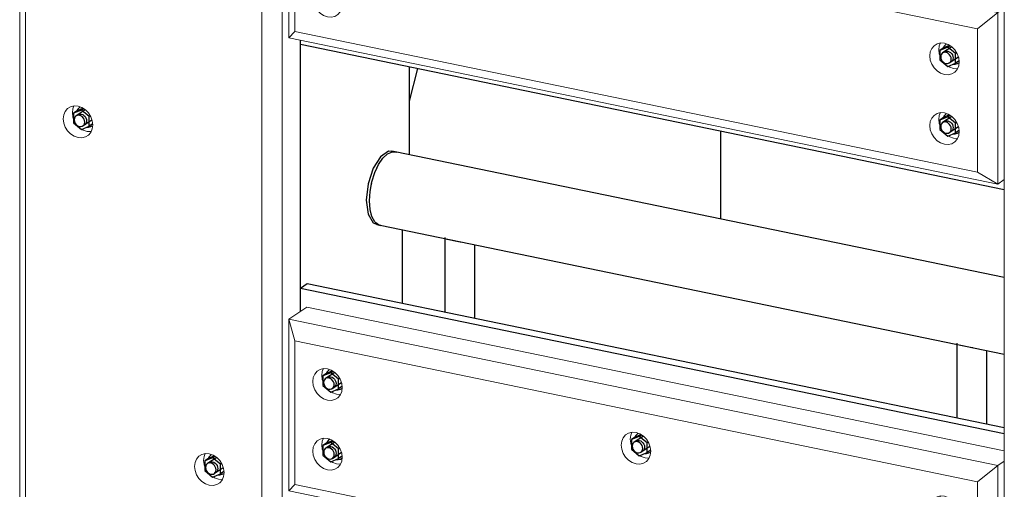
# Model space of a CAD drawing. Header units: millimetres. Extents: x -253989 to -201512, y -82117 to 103114.
# Tile 13 of 67: x -213815 to -212503, y -78605 to -77979. Entities that reach past the tile are written whole.
import ezdxf

# ---------------------------------------------------------------- set-up
doc = ezdxf.new("R2010")
doc.units = ezdxf.units.MM
for name, color, linetype, lineweight in [('N-CO-BC-BETONVORM-G', 50, 'Continuous', 25), ('N-CO-KC-KUNSTSTOFVORM-G', 7, 'Continuous', 13), ('N-CO-SC-STAALVORM-G', 10, 'Continuous', 25)]:
    doc.layers.add(name, color=color, linetype=linetype, lineweight=lineweight)

# ---------------------------------------------------------------- blocks, each defined once
blk = doc.blocks.new('GM_Hakorit_2850 - GM_Hakorit_2850-3712023-_3D_ Copy 2 Copy 2')
at = {"layer": 'N-CO-KC-KUNSTSTOFVORM-G'}
blk.add_line((171305.4, -78806.7), (171305.4, -76162), dxfattribs=at)
blk = doc.blocks.new('GM_Hakorit_3820 - GM_Hakorit_3820-3712024-_3D_ Copy 2 Copy 2')
at = {"layer": 'N-CO-KC-KUNSTSTOFVORM-G'}
for p, q in [((169992.9, -79436.3), (169992.9, -75891.4)), ((170000.7, -79427.9), (170000.7, -75920.1)), ((170342.9, -79508.4), (170342.9, -75963.6)), ((170315.7, -79492.8), (170315.7, -75985)), ((170367.1, -78006.4), (170367.1, -78367.7)), ((170082.8, -78128), (170087.9, -78128.3)), ((170257.8, -78591), (170262.9, -78591.3))]:
    blk.add_line(p, q, dxfattribs=at)
for points in [[(170070.7, -78136.2, 0), (170065.6, -78134.4, 0), (170060.8, -78131.3, 0), (170056.8, -78127.2, 0), (170053.6, -78122.2, 0), (170051.7, -78116.8, 0), (170051, -78111.2, 0), (170051.7, -78106, 0), (170053.6, -78101.3, 0), (170056.8, -78097.6, 0), (170060.8, -78095.2, 0), (170065.6, -78094.1, 0), (170070.7, -78094.4, 0)], [(170065.2, -78094.1, 0), (170063.8, -78097.8, 0), (170063.1, -78103.1, 0), (170063.8, -78108.6, 0), (170064.4, -78110.8, 0)], [(170070.7, -78094.4, 0), (170075.8, -78096.2, 0), (170080.5, -78099.2, 0), (170084.6, -78103.4, 0), (170087.7, -78108.4, 0), (170089.7, -78113.8, 0), (170090.4, -78119.3, 0), (170089.7, -78124.6, 0), (170087.7, -78129.2, 0), (170084.6, -78132.9, 0), (170080.5, -78135.4, 0), (170075.8, -78136.5, 0), (170070.7, -78136.2, 0)], [(170075.7, -78125.1, 0), (170077.7, -78126.2, 0), (170082.8, -78128, 0)], [(170245.7, -78599.1, 0), (170240.6, -78597.3, 0), (170235.9, -78594.3, 0), (170231.8, -78590.1, 0), (170228.6, -78585.2, 0), (170226.7, -78579.7, 0), (170226, -78574.2, 0), (170226.7, -78568.9, 0), (170228.6, -78564.3, 0), (170231.8, -78560.6, 0), (170235.9, -78558.1, 0), (170240.6, -78557, 0), (170245.7, -78557.4, 0)], [(170240.3, -78557, 0), (170238.8, -78560.8, 0), (170238.1, -78566, 0), (170238.8, -78571.6, 0), (170239.4, -78573.7, 0)], [(170245.7, -78557.4, 0), (170250.8, -78559.1, 0), (170255.5, -78562.2, 0), (170259.6, -78566.3, 0), (170262.7, -78571.3, 0), (170264.7, -78576.7, 0), (170265.4, -78582.3, 0), (170264.7, -78587.6, 0), (170262.7, -78592.2, 0), (170259.6, -78595.9, 0), (170255.5, -78598.3, 0), (170250.8, -78599.4, 0), (170245.7, -78599.1, 0)], [(170250.7, -78588.1, 0), (170252.7, -78589.2, 0), (170257.8, -78591, 0)]]:
    blk.add_polyline3d(points, dxfattribs=at)
blk = doc.blocks.new('GM_Hakorit_1240 - GM_Hakorit_1240-V15-_3D_ Copy 2 Copy 2')
at = {"layer": 'N-CO-KC-KUNSTSTOFVORM-G'}
for p, q in [((170351.6, -76568.6), (170375.8, -76552.3)), ((170375.8, -76552.3), (171305.4, -76743.9)), ((170351.6, -76796.8), (170351.6, -76568.6)), ((170351.6, -76568.6), (170359.5, -76597.3)), ((171296.7, -76763.4), (170351.6, -76568.6)), ((171269.5, -76784.9), (170359.5, -76597.3)), ((170359.5, -76597.3), (170359.5, -76788.4)), ((171269.5, -76784.9), (171296.7, -76763.4)), ((171305.4, -76757.5), (171296.7, -76763.4)), ((171296.7, -76763.4), (171296.7, -76991.7)), ((170359.5, -76788.4), (170351.6, -76796.8)), ((171269.5, -76976), (170359.5, -76788.4)), ((171269.5, -76976), (171269.5, -76784.9)), ((171296.7, -76991.7), (170351.6, -76796.8)), ((171296.7, -76991.7), (171269.5, -76976)), ((171296.7, -76991.7), (171305.4, -76985.8))]:
    blk.add_line(p, q, dxfattribs=at)
for points in [[(170383.5, -76651.4, 0), (170384.2, -76646.1, 0), (170386.2, -76641.5, 0), (170389.3, -76637.8, 0), (170393.4, -76635.3, 0), (170398.1, -76634.2, 0), (170403.2, -76634.6, 0), (170408.3, -76636.3, 0), (170413, -76639.4, 0), (170417.1, -76643.6, 0), (170420.3, -76648.5, 0), (170422.2, -76654, 0), (170422.9, -76659.5, 0)], [(170397.8, -76634.2, 0), (170396.3, -76638, 0), (170395.6, -76643.2, 0)], [(170422.9, -76659.5, 0), (170422.2, -76664.8, 0), (170420.3, -76669.4, 0), (170417.1, -76673.1, 0), (170413, -76675.6, 0), (170408.3, -76676.7, 0), (170403.2, -76676.3, 0), (170398.1, -76674.6, 0), (170393.4, -76671.5, 0), (170389.3, -76667.3, 0), (170386.2, -76662.4, 0), (170384.2, -76656.9, 0), (170383.5, -76651.4, 0)], [(170395.6, -76643.2, 0), (170396.3, -76648.8, 0), (170396.9, -76650.9, 0)], [(170408.2, -76665.3, 0), (170410.2, -76666.4, 0), (170415.3, -76668.2, 0), (170420.4, -76668.5, 0)], [(170383.5, -76744.2, 0), (170384.2, -76738.9, 0), (170386.2, -76734.3, 0), (170389.3, -76730.6, 0), (170393.4, -76728.1, 0), (170398.1, -76727, 0), (170403.2, -76727.4, 0), (170408.3, -76729.1, 0), (170413, -76732.2, 0), (170417.1, -76736.4, 0), (170420.3, -76741.3, 0), (170422.2, -76746.8, 0), (170422.9, -76752.3, 0)], [(170397.8, -76727, 0), (170396.3, -76730.8, 0), (170395.6, -76736, 0)], [(170794.8, -76736.2, 0), (170795.4, -76730.9, 0), (170797.4, -76726.3, 0), (170800.5, -76722.6, 0), (170804.6, -76720.1, 0), (170809.4, -76719, 0), (170814.5, -76719.4, 0), (170819.6, -76721.1, 0), (170824.3, -76724.2, 0), (170828.4, -76728.3, 0), (170831.5, -76733.3, 0), (170833.5, -76738.8, 0), (170834.1, -76744.3, 0)], [(170809.1, -76718.9, 0), (170807.5, -76722.8, 0), (170806.9, -76728, 0)], [(170806.9, -76728, 0), (170807.5, -76733.6, 0), (170808.2, -76735.7, 0)], [(170395.6, -76736, 0), (170396.3, -76741.6, 0), (170396.9, -76743.7, 0)], [(170834.1, -76744.3, 0), (170833.5, -76749.6, 0), (170831.5, -76754.2, 0), (170828.4, -76757.9, 0), (170824.3, -76760.3, 0), (170819.6, -76761.5, 0), (170814.5, -76761.1, 0), (170809.4, -76759.4, 0), (170804.6, -76756.3, 0), (170800.5, -76752.1, 0), (170797.4, -76747.2, 0), (170795.4, -76741.7, 0), (170794.8, -76736.2, 0)], [(170422.9, -76752.3, 0), (170422.2, -76757.6, 0), (170420.3, -76762.2, 0), (170417.1, -76765.9, 0), (170413, -76768.4, 0), (170408.3, -76769.5, 0), (170403.2, -76769.1, 0), (170398.1, -76767.4, 0), (170393.4, -76764.3, 0), (170389.3, -76760.1, 0), (170386.2, -76755.2, 0), (170384.2, -76749.7, 0), (170383.5, -76744.2, 0)], [(170819.5, -76750.1, 0), (170821.5, -76751.2, 0), (170826.6, -76753, 0), (170831.7, -76753.3, 0)], [(170408.2, -76758.1, 0), (170410.2, -76759.2, 0), (170415.3, -76761, 0), (170420.4, -76761.3, 0)], [(171206, -76821, 0), (171206.7, -76815.7, 0), (171208.7, -76811.1, 0), (171211.8, -76807.4, 0), (171215.9, -76804.9, 0), (171220.6, -76803.8, 0), (171225.7, -76804.1, 0), (171230.8, -76805.9, 0), (171235.6, -76809, 0), (171239.6, -76813.1, 0), (171242.8, -76818.1, 0), (171244.7, -76823.5, 0), (171245.4, -76829.1, 0)], [(171220.3, -76803.8, 0), (171218.8, -76807.5, 0), (171218.1, -76812.8, 0)], [(171245.4, -76829.1, 0), (171244.7, -76834.3, 0), (171242.8, -76839, 0), (171239.6, -76842.7, 0), (171235.6, -76845.1, 0), (171230.8, -76846.2, 0), (171225.7, -76845.9, 0), (171220.6, -76844.1, 0), (171215.9, -76841.1, 0), (171211.8, -76836.9, 0), (171208.7, -76831.9, 0), (171206.7, -76826.5, 0), (171206, -76821, 0)], [(171218.1, -76812.8, 0), (171218.8, -76818.4, 0), (171219.4, -76820.5, 0)], [(171230.7, -76834.9, 0), (171232.7, -76836, 0), (171237.8, -76837.7, 0), (171242.9, -76838.1, 0)], [(171206, -76913.8, 0), (171206.7, -76908.5, 0), (171208.7, -76903.9, 0), (171211.8, -76900.2, 0), (171215.9, -76897.7, 0), (171220.6, -76896.6, 0), (171225.7, -76896.9, 0), (171230.8, -76898.7, 0), (171235.6, -76901.8, 0), (171239.6, -76905.9, 0), (171242.8, -76910.9, 0), (171244.7, -76916.3, 0), (171245.4, -76921.9, 0)], [(171220.3, -76896.6, 0), (171218.8, -76900.3, 0), (171218.1, -76905.6, 0)], [(171245.4, -76921.9, 0), (171244.7, -76927.1, 0), (171242.8, -76931.8, 0), (171239.6, -76935.5, 0), (171235.6, -76937.9, 0), (171230.8, -76939, 0), (171225.7, -76938.7, 0), (171220.6, -76936.9, 0), (171215.9, -76933.9, 0), (171211.8, -76929.7, 0), (171208.7, -76924.7, 0), (171206.7, -76919.3, 0), (171206, -76913.8, 0)], [(171218.1, -76905.6, 0), (171218.8, -76911.1, 0), (171219.4, -76913.3, 0)], [(171230.7, -76927.7, 0), (171232.7, -76928.8, 0), (171237.8, -76930.5, 0), (171242.9, -76930.9, 0)]]:
    blk.add_polyline3d(points, dxfattribs=at)
blk = doc.blocks.new('GM_Hakorit_1240 - GM_Hakorit_1240-V17-_3D_ Copy 2 Copy 2')
at = {"layer": 'N-CO-KC-KUNSTSTOFVORM-G'}
for p, q in [((170351.6, -78378.1), (170375.8, -78361.8)), ((170375.8, -78361.8), (171305.4, -78553.4)), ((170351.6, -78606.4), (170351.6, -78378.1)), ((170351.6, -78378.1), (170359.5, -78406.8)), ((171296.7, -78572.9), (170351.6, -78378.1)), ((171269.5, -78594.4), (170359.5, -78406.8)), ((170359.5, -78406.8), (170359.5, -78598)), ((171305.4, -78567), (171296.7, -78572.9)), ((171269.5, -78594.4), (171296.7, -78572.9)), ((171296.7, -78572.9), (171296.7, -78801.2)), ((170359.5, -78598), (170351.6, -78606.4)), ((171296.7, -78801.2), (170351.6, -78606.4)), ((171269.5, -78785.6), (170359.5, -78598)), ((171269.5, -78785.6), (171269.5, -78594.4)), ((171296.7, -78801.2), (171269.5, -78785.6)), ((171296.7, -78801.2), (171305.4, -78795.3))]:
    blk.add_line(p, q, dxfattribs=at)
for points in [[(170383.5, -78460.9, 0), (170384.2, -78455.7, 0), (170386.2, -78451.1, 0), (170389.3, -78447.4, 0), (170393.4, -78444.9, 0), (170398.1, -78443.8, 0), (170403.2, -78444.1, 0), (170408.3, -78445.9, 0), (170413, -78449, 0), (170417.1, -78453.1, 0), (170420.3, -78458.1, 0), (170422.2, -78463.5, 0), (170422.9, -78469.1, 0)], [(170397.8, -78443.8, 0), (170396.3, -78447.5, 0), (170395.6, -78452.8, 0)], [(170422.9, -78469.1, 0), (170422.2, -78474.3, 0), (170420.3, -78479, 0), (170417.1, -78482.6, 0), (170413, -78485.1, 0), (170408.3, -78486.2, 0), (170403.2, -78485.9, 0), (170398.1, -78484.1, 0), (170393.4, -78481.1, 0), (170389.3, -78476.9, 0), (170386.2, -78471.9, 0), (170384.2, -78466.5, 0), (170383.5, -78460.9, 0)], [(170395.6, -78452.8, 0), (170396.3, -78458.3, 0), (170396.9, -78460.5, 0)], [(170408.2, -78474.9, 0), (170410.2, -78476, 0), (170415.3, -78477.7, 0), (170420.4, -78478.1, 0)], [(170794.8, -78545.7, 0), (170795.4, -78540.5, 0), (170797.4, -78535.8, 0), (170800.5, -78532.2, 0), (170804.6, -78529.7, 0), (170809.4, -78528.6, 0), (170814.5, -78528.9, 0), (170819.6, -78530.7, 0), (170824.3, -78533.7, 0), (170828.4, -78537.9, 0), (170831.5, -78542.9, 0), (170833.5, -78548.3, 0), (170834.1, -78553.8, 0)], [(170809.1, -78528.5, 0), (170807.5, -78532.3, 0), (170806.9, -78537.6, 0)], [(170383.5, -78553.7, 0), (170384.2, -78548.5, 0), (170386.2, -78543.9, 0), (170389.3, -78540.2, 0), (170393.4, -78537.7, 0), (170398.1, -78536.6, 0), (170403.2, -78536.9, 0), (170408.3, -78538.7, 0), (170413, -78541.8, 0), (170417.1, -78545.9, 0), (170420.3, -78550.9, 0), (170422.2, -78556.3, 0), (170422.9, -78561.9, 0)], [(170397.8, -78536.6, 0), (170396.3, -78540.3, 0), (170395.6, -78545.6, 0)], [(170806.9, -78537.6, 0), (170807.5, -78543.1, 0), (170808.2, -78545.3, 0)], [(170422.9, -78561.9, 0), (170422.2, -78567.1, 0), (170420.3, -78571.8, 0), (170417.1, -78575.4, 0), (170413, -78577.9, 0), (170408.3, -78579, 0), (170403.2, -78578.7, 0), (170398.1, -78576.9, 0), (170393.4, -78573.9, 0), (170389.3, -78569.7, 0), (170386.2, -78564.7, 0), (170384.2, -78559.3, 0), (170383.5, -78553.7, 0)], [(170395.6, -78545.6, 0), (170396.3, -78551.1, 0), (170396.9, -78553.3, 0)], [(170834.1, -78553.8, 0), (170833.5, -78559.1, 0), (170831.5, -78563.7, 0), (170828.4, -78567.4, 0), (170824.3, -78569.9, 0), (170819.6, -78571, 0), (170814.5, -78570.7, 0), (170809.4, -78568.9, 0), (170804.6, -78565.8, 0), (170800.5, -78561.7, 0), (170797.4, -78556.7, 0), (170795.4, -78551.3, 0), (170794.8, -78545.7, 0)], [(170408.2, -78567.7, 0), (170410.2, -78568.8, 0), (170415.3, -78570.5, 0), (170420.4, -78570.9, 0)], [(170819.5, -78559.7, 0), (170821.5, -78560.8, 0), (170826.6, -78562.5, 0), (170831.7, -78562.9, 0)], [(171206, -78630.5, 0), (171206.7, -78625.2, 0), (171208.7, -78620.6, 0), (171211.8, -78616.9, 0), (171215.9, -78614.5, 0), (171220.6, -78613.4, 0), (171225.7, -78613.7, 0), (171230.8, -78615.5, 0), (171235.6, -78618.5, 0), (171239.6, -78622.7, 0), (171242.8, -78627.6, 0), (171244.7, -78633.1, 0), (171245.4, -78638.6, 0)], [(171220.3, -78613.3, 0), (171218.8, -78617.1, 0), (171218.1, -78622.4, 0)], [(171239.2, -78652.6, 0), (171235.6, -78654.7, 0), (171230.8, -78655.8, 0), (171225.7, -78655.5, 0), (171220.6, -78653.7, 0), (171215.9, -78650.6, 0), (171211.8, -78646.5, 0), (171208.7, -78641.5, 0), (171206.7, -78636.1, 0), (171206, -78630.5, 0)], [(171218.1, -78622.4, 0), (171218.8, -78627.9, 0), (171219.4, -78630.1, 0)], [(171230.7, -78644.4, 0), (171232.7, -78645.5, 0), (171237.8, -78647.3, 0), (171242.9, -78647.6, 0)], [(171245.4, -78638.6, 0), (171244.7, -78643.9, 0), (171242.8, -78648.5, 0), (171239.6, -78652.2, 0)], [(171206, -78723.3, 0), (171206.7, -78718, 0), (171208.7, -78713.4, 0), (171211.8, -78709.7, 0), (171215.9, -78707.3, 0), (171220.6, -78706.2, 0), (171225.7, -78706.5, 0), (171230.8, -78708.3, 0), (171235.6, -78711.3, 0), (171239.6, -78715.5, 0), (171242.8, -78720.4, 0), (171244.7, -78725.9, 0), (171245.4, -78731.4, 0)], [(171220.3, -78706.1, 0), (171218.8, -78709.9, 0), (171218.1, -78715.2, 0)], [(171245.4, -78731.4, 0), (171244.7, -78736.7, 0), (171242.8, -78741.3, 0), (171239.6, -78745, 0), (171235.6, -78747.5, 0), (171230.8, -78748.6, 0), (171225.7, -78748.3, 0), (171220.6, -78746.5, 0), (171215.9, -78743.4, 0), (171211.8, -78739.3, 0), (171208.7, -78734.3, 0), (171206.7, -78728.9, 0), (171206, -78723.3, 0)], [(171218.1, -78715.2, 0), (171218.8, -78720.7, 0), (171219.4, -78722.9, 0)], [(171230.7, -78737.2, 0), (171232.7, -78738.3, 0), (171237.8, -78740.1, 0), (171242.9, -78740.4, 0)]]:
    blk.add_polyline3d(points, dxfattribs=at)
blk = doc.blocks.new('GM_Bouten_Moeren_Zeskant - M16-V72-_3D_ Copy 2 Copy 2')
at = {"layer": 'N-CO-SC-STAALVORM-G'}
for p, q in [((170075.1, -78099.6), (170064.6, -78103.8)), ((170070.8, -78099.6), (170064.6, -78103.8)), ((170064.6, -78103.8), (170064.6, -78116.7)), ((170080.4, -78099.2), (170068.2, -78107.4)), ((170070.8, -78099.6), (170077.1, -78097)), ((170075.1, -78099.5), (170078, -78097.6)), ((170085.6, -78108.2), (170075.1, -78099.6)), ((170087, -78107.2), (170085.6, -78108.2)), ((170085.6, -78121), (170085.6, -78108.2)), ((170064.6, -78116.7), (170075.1, -78125.3)), ((170075.1, -78125.3), (170085.6, -78121)), ((170077.1, -78120.7), (170089.2, -78112.5)), ((170090.2, -78117.9), (170085.6, -78121))]:
    blk.add_line(p, q, dxfattribs=at)
for points in [[(170073.6, -78095.4, 0), (170072.1, -78096.4, 0), (170070, -78098.9, 0), (170069.1, -78100.6, 0)], [(170079.6, -78115.5, 0), (170079.4, -78113.5, 0), (170078.7, -78111.6, 0), (170077.6, -78109.8, 0), (170076.1, -78108.3, 0), (170074.4, -78107.3, 0), (170072.6, -78106.6, 0), (170070.8, -78106.5, 0), (170069.1, -78106.9, 0), (170067.7, -78107.8, 0), (170066.6, -78109.1, 0), (170065.9, -78110.7, 0), (170065.6, -78112.6, 0)], [(170070.1, -78106.2, 0), (170071.6, -78105.3, 0), (170073.2, -78104.9, 0), (170075.1, -78105, 0), (170076.9, -78105.6, 0), (170078.6, -78106.7, 0), (170080, -78108.2, 0), (170081.1, -78110, 0), (170081.8, -78111.9, 0), (170082.1, -78113.9, 0)], [(170065.6, -78112.6, 0), (170065.9, -78114.6, 0), (170066.6, -78116.5, 0), (170067.7, -78118.3, 0), (170069.1, -78119.8, 0), (170070.8, -78120.9, 0), (170072.6, -78121.5, 0), (170074.4, -78121.6, 0), (170076.1, -78121.2, 0), (170077.6, -78120.3, 0), (170078.7, -78119, 0), (170079.4, -78117.4, 0), (170079.6, -78115.5, 0)], [(170082.1, -78113.9, 0), (170081.8, -78115.7, 0), (170081.1, -78117.4, 0), (170080, -78118.7, 0), (170079.5, -78119.1, 0)], [(170082.7, -78122.3, 0), (170084.7, -78122.3, 0), (170087.9, -78121.6, 0), (170089.7, -78120.6, 0)]]:
    blk.add_polyline3d(points, dxfattribs=at)
blk = doc.blocks.new('GM_Bouten_Moeren_Zeskant - M16-V43-_3D_ Copy 2 Copy 2')
at = {"layer": 'N-CO-SC-STAALVORM-G'}
for p, q in [((166050, -77696.6), (166039.5, -77700.9)), ((166045.7, -77696.7), (166039.5, -77700.9)), ((166039.5, -77700.9), (166039.5, -77713.8)), ((166055.4, -77696.2), (166043.1, -77704.5)), ((166045.7, -77696.7), (166052, -77694.1)), ((166050, -77696.6), (166052.9, -77694.7)), ((166060.5, -77705.2), (166050, -77696.6)), ((166039.5, -77713.8), (166050, -77722.4)), ((166052, -77717.8), (166064.2, -77709.6)), ((166061.9, -77704.3), (166060.5, -77705.2)), ((166060.5, -77718.1), (166060.5, -77705.2)), ((166050, -77722.4), (166060.5, -77718.1)), ((166065.1, -77715), (166060.5, -77718.1))]:
    blk.add_line(p, q, dxfattribs=at)
for points in [[(166048.5, -77692.4, 0), (166047, -77693.5, 0), (166044.9, -77696, 0), (166044, -77697.7, 0)], [(166054.5, -77712.6, 0), (166054.3, -77710.6, 0), (166053.6, -77708.7, 0), (166052.5, -77706.9, 0), (166051, -77705.4, 0), (166049.3, -77704.3, 0), (166047.5, -77703.7, 0), (166045.7, -77703.6, 0), (166044, -77704, 0), (166042.6, -77704.9, 0), (166041.5, -77706.2, 0), (166040.8, -77707.8, 0), (166040.5, -77709.7, 0)], [(166040.5, -77709.7, 0), (166040.8, -77711.7, 0), (166041.5, -77713.6, 0), (166042.6, -77715.4, 0), (166044, -77716.8, 0), (166045.7, -77717.9, 0), (166047.5, -77718.6, 0), (166049.3, -77718.7, 0), (166051, -77718.3, 0), (166052.5, -77717.4, 0), (166053.6, -77716.1, 0), (166054.3, -77714.4, 0), (166054.5, -77712.6, 0)], [(166045, -77703.2, 0), (166046.5, -77702.4, 0), (166048.1, -77702, 0), (166050, -77702.1, 0), (166051.8, -77702.7, 0), (166053.5, -77703.8, 0), (166054.9, -77705.3, 0), (166056, -77707, 0), (166056.7, -77709, 0), (166057, -77710.9, 0)], [(166057, -77710.9, 0), (166056.7, -77712.8, 0), (166056, -77714.5, 0), (166054.9, -77715.8, 0), (166054.4, -77716.1, 0)], [(166057.6, -77719.4, 0), (166059.6, -77719.4, 0), (166062.8, -77718.7, 0), (166064.6, -77717.7, 0)]]:
    blk.add_polyline3d(points, dxfattribs=at)
blk = doc.blocks.new('GM_Bouten_Moeren_Zeskant - M16-3610774-_3D_ Copy 2 Copy 2')
at = {"layer": 'N-CO-SC-STAALVORM-G'}
for p, q in [((163525.7, -74618.7), (163532, -74616.2)), ((163529.9, -74618.7), (163532.8, -74616.7)), ((163529.9, -74618.7), (163519.4, -74623)), ((163525.7, -74618.7), (163519.4, -74623)), ((163519.4, -74623), (163519.4, -74635.8)), ((163535.3, -74618.3), (163523, -74626.5)), ((163540.4, -74627.3), (163529.9, -74618.7)), ((163541.9, -74626.3), (163540.4, -74627.3)), ((163540.4, -74640.1), (163540.4, -74627.3)), ((163519.4, -74635.8), (163529.9, -74644.4)), ((163529.9, -74644.4), (163540.4, -74640.1)), ((163531.9, -74639.8), (163544.1, -74631.6)), ((163545.1, -74637), (163540.4, -74640.1))]:
    blk.add_line(p, q, dxfattribs=at)
for points in [[(163528.4, -74614.5, 0), (163526.9, -74615.6, 0), (163524.8, -74618, 0), (163524, -74619.8, 0)], [(163534.5, -74634.6, 0), (163534.2, -74632.7, 0), (163533.5, -74630.7, 0), (163532.4, -74629, 0), (163531, -74627.5, 0), (163529.3, -74626.4, 0), (163527.5, -74625.8, 0), (163525.7, -74625.6, 0), (163524, -74626, 0), (163522.5, -74626.9, 0), (163521.4, -74628.2, 0), (163520.7, -74629.9, 0), (163520.5, -74631.7, 0)], [(163524.9, -74625.3, 0), (163526.4, -74624.4, 0), (163528.1, -74624, 0), (163529.9, -74624.1, 0), (163531.7, -74624.8, 0), (163533.4, -74625.8, 0), (163534.8, -74627.3, 0), (163536, -74629.1, 0), (163536.7, -74631, 0), (163536.9, -74633, 0)], [(163520.5, -74631.7, 0), (163520.7, -74633.7, 0), (163521.4, -74635.6, 0), (163522.5, -74637.4, 0), (163524, -74638.9, 0), (163525.7, -74640, 0), (163527.5, -74640.6, 0), (163529.3, -74640.7, 0), (163531, -74640.3, 0), (163532.4, -74639.5, 0), (163533.5, -74638.1, 0), (163534.2, -74636.5, 0), (163534.5, -74634.6, 0)], [(163536.9, -74633, 0), (163536.7, -74634.9, 0), (163536, -74636.5, 0), (163534.8, -74637.8, 0), (163534.4, -74638.2, 0)], [(163537.5, -74641.4, 0), (163539.6, -74641.5, 0), (163542.8, -74640.7, 0), (163544.6, -74639.7, 0)]]:
    blk.add_polyline3d(points, dxfattribs=at)
blk = doc.blocks.new('GM_Bouten_Moeren_Zeskant - M16-V24-_3D_ Copy 2 Copy 2')
at = {"layer": 'N-CO-SC-STAALVORM-G'}
for p, q in [((163525.7, -74711.5), (163531.5, -74709.1)), ((163529.9, -74711.5), (163519.4, -74715.8)), ((163525.7, -74711.5), (163519.4, -74715.8)), ((163519.4, -74715.8), (163519.4, -74728.6)), ((163535.4, -74711), (163523, -74719.3)), ((163529.9, -74711.5), (163532.8, -74709.5)), ((163540.4, -74720.1), (163529.9, -74711.5)), ((163541.9, -74719.1), (163540.4, -74720.1)), ((163540.4, -74732.9), (163540.4, -74720.1)), ((163519.4, -74728.6), (163529.9, -74737.2)), ((163529.9, -74737.2), (163540.4, -74732.9)), ((163531.9, -74732.6), (163544.1, -74724.4)), ((163545.1, -74729.8), (163540.4, -74732.9))]:
    blk.add_line(p, q, dxfattribs=at)
for points in [[(163528.4, -74707.3, 0), (163526.9, -74708.4, 0), (163524.8, -74710.8, 0), (163524, -74712.6, 0)], [(163534.5, -74727.4, 0), (163534.2, -74725.5, 0), (163533.5, -74723.5, 0), (163532.4, -74721.7, 0), (163531, -74720.3, 0), (163529.3, -74719.2, 0), (163527.5, -74718.6, 0), (163525.7, -74718.4, 0), (163524, -74718.8, 0), (163522.5, -74719.7, 0), (163521.4, -74721, 0), (163520.7, -74722.7, 0), (163520.5, -74724.5, 0)], [(163524.9, -74718.1, 0), (163526.4, -74717.2, 0), (163528.1, -74716.8, 0), (163529.9, -74716.9, 0), (163531.7, -74717.6, 0), (163533.4, -74718.6, 0), (163534.8, -74720.1, 0), (163536, -74721.9, 0), (163536.7, -74723.8, 0), (163536.9, -74725.8, 0)], [(163520.5, -74724.5, 0), (163520.7, -74726.5, 0), (163521.4, -74728.4, 0), (163522.5, -74730.2, 0), (163524, -74731.7, 0), (163525.7, -74732.8, 0), (163527.5, -74733.4, 0), (163529.3, -74733.5, 0), (163531, -74733.1, 0), (163532.4, -74732.2, 0), (163533.5, -74730.9, 0), (163534.2, -74729.3, 0), (163534.5, -74727.4, 0)], [(163536.9, -74725.8, 0), (163536.7, -74727.7, 0), (163536, -74729.3, 0), (163534.8, -74730.6, 0), (163534.4, -74731, 0)], [(163537.5, -74734.2, 0), (163539.6, -74734.3, 0), (163542.8, -74733.5, 0), (163544.6, -74732.5, 0)]]:
    blk.add_polyline3d(points, dxfattribs=at)
blk = doc.blocks.new('GM_Bouten_Moeren_Zeskant - M16-V88-_3D_ Copy 2 Copy 2')
at = {"layer": 'N-CO-SC-STAALVORM-G'}
for p, q in [((170407.6, -78449.3), (170397.1, -78453.6)), ((170403.4, -78449.3), (170397.1, -78453.6)), ((170412.9, -78448.9), (170400.7, -78457.1)), ((170403.4, -78449.3), (170409.6, -78446.8)), ((170407.6, -78449.3), (170410.5, -78447.3)), ((170418.1, -78457.9), (170407.6, -78449.3)), ((170397.1, -78453.6), (170397.1, -78466.4)), ((170409.6, -78470.4), (170421.8, -78462.2)), ((170419.5, -78456.9), (170418.1, -78457.9)), ((170418.1, -78470.7), (170418.1, -78457.9)), ((170397.1, -78466.4), (170407.6, -78475)), ((170407.6, -78475), (170418.1, -78470.7)), ((170407.6, -78475), (170407.6, -78475)), ((170422.4, -78467.8), (170418.1, -78470.7))]:
    blk.add_line(p, q, dxfattribs=at)
for points in [[(170406.1, -78445.1, 0), (170404.6, -78446.2, 0), (170402.5, -78448.6, 0), (170401.6, -78450.4, 0)], [(170412.1, -78465.2, 0), (170411.9, -78463.3, 0), (170411.2, -78461.3, 0), (170410.1, -78459.6, 0), (170408.6, -78458.1, 0), (170406.9, -78457, 0), (170405.1, -78456.4, 0), (170403.3, -78456.2, 0), (170401.6, -78456.6, 0), (170400.2, -78457.5, 0), (170399.1, -78458.8, 0), (170398.4, -78460.5, 0), (170398.1, -78462.3, 0)], [(170398.1, -78462.3, 0), (170398.4, -78464.3, 0), (170399.1, -78466.2, 0), (170400.2, -78468, 0), (170401.6, -78469.5, 0), (170403.3, -78470.6, 0), (170405.1, -78471.2, 0), (170406.9, -78471.3, 0), (170408.6, -78470.9, 0), (170410.1, -78470, 0), (170411.2, -78468.7, 0), (170411.9, -78467.1, 0), (170412.1, -78465.2, 0)], [(170402.6, -78455.9, 0), (170404.1, -78455, 0), (170405.7, -78454.6, 0), (170407.6, -78454.7, 0), (170409.4, -78455.4, 0), (170411.1, -78456.4, 0), (170412.5, -78457.9, 0), (170413.6, -78459.7, 0), (170414.3, -78461.6, 0), (170414.6, -78463.6, 0)], [(170414.6, -78463.6, 0), (170414.3, -78465.5, 0), (170413.6, -78467.1, 0), (170412.5, -78468.4, 0), (170412, -78468.8, 0)], [(170415.2, -78472, 0), (170417.2, -78472.1, 0), (170420.4, -78471.3, 0), (170422.2, -78470.3, 0)]]:
    blk.add_polyline3d(points, dxfattribs=at)
blk = doc.blocks.new('GM_Bouten_Moeren_Zeskant - M16-V27-_3D_ Copy 2 Copy 2')
at = {"layer": 'N-CO-SC-STAALVORM-G'}
for p, q in [((162961.1, -74594.2), (162950.6, -74598.5)), ((162956.9, -74594.3), (162950.6, -74598.5)), ((162950.6, -74598.5), (162950.6, -74611.4)), ((162966.6, -74593.8), (162954.2, -74602.1)), ((162956.9, -74594.3), (162962.8, -74591.9)), ((162961.1, -74594.2), (162964.1, -74592.3)), ((162971.6, -74602.8), (162961.1, -74594.2)), ((162973.1, -74601.9), (162971.6, -74602.8)), ((162971.6, -74615.7), (162971.6, -74602.8)), ((162950.6, -74611.4), (162961.1, -74620)), ((162961.1, -74620), (162971.6, -74615.7)), ((162963.2, -74615.4), (162975.3, -74607.2)), ((162976.3, -74612.6), (162971.6, -74615.7))]:
    blk.add_line(p, q, dxfattribs=at)
for points in [[(162959.7, -74590, 0), (162958.1, -74591.1, 0), (162956.1, -74593.6, 0), (162955.2, -74595.3, 0)], [(162965.7, -74610.2, 0), (162965.5, -74608.2, 0), (162964.8, -74606.3, 0), (162963.7, -74604.5, 0), (162962.2, -74603, 0), (162960.5, -74601.9, 0), (162958.7, -74601.3, 0), (162956.9, -74601.2, 0), (162955.2, -74601.6, 0), (162953.8, -74602.5, 0), (162952.7, -74603.8, 0), (162952, -74605.4, 0), (162951.7, -74607.3, 0)], [(162956.2, -74600.8, 0), (162957.6, -74599.9, 0), (162959.3, -74599.6, 0), (162961.1, -74599.7, 0), (162962.9, -74600.3, 0), (162964.6, -74601.4, 0), (162966.1, -74602.9, 0), (162967.2, -74604.6, 0), (162967.9, -74606.6, 0), (162968.1, -74608.5, 0)], [(162951.7, -74607.3, 0), (162952, -74609.3, 0), (162952.7, -74611.2, 0), (162953.8, -74613, 0), (162955.2, -74614.4, 0), (162956.9, -74615.5, 0), (162958.7, -74616.1, 0), (162960.5, -74616.3, 0), (162962.2, -74615.9, 0), (162963.7, -74615, 0), (162964.8, -74613.7, 0), (162965.5, -74612, 0), (162965.7, -74610.2, 0)], [(162968.1, -74608.5, 0), (162967.9, -74610.4, 0), (162967.2, -74612.1, 0), (162966.1, -74613.4, 0), (162965.6, -74613.7, 0)], [(162968.8, -74617, 0), (162970.8, -74617, 0), (162974, -74616.3, 0), (162975.8, -74615.3, 0)]]:
    blk.add_polyline3d(points, dxfattribs=at)
blk = doc.blocks.new('GM_Haalbuis_1000 - GM_Haalbuis_1000-3602095-_3D_ Copy 2 Copy 2')
at = {"layer": 'N-CO-SC-STAALVORM-G'}
for p, q in [((170488.8, -78155.2), (170488.1, -78155.4)), ((170493.5, -78155.1), (170489.2, -78154.2)), ((170494.5, -78155.4), (170490.4, -78155)), ((171305.4, -78322.5), (170493.5, -78155.1)), ((170478.8, -78161.7), (170478.1, -78162.5)), ((170469, -78252.1), (170473.4, -78253)), ((170472.7, -78252.8), (170474.2, -78253.1)), ((170473.4, -78253), (171305.4, -78424.6)), ((170559.7, -78269.4), (170559.7, -78368.4)), ((170599.7, -78376.7), (170599.7, -78278.9)), ((171242.2, -78410.1), (171242.2, -78509.1)), ((171282.2, -78517.4), (171282.2, -78419.6))]:
    blk.add_line(p, q, dxfattribs=at)
for points in [[(170491.3, -78154.9, 0), (170484.5, -78154.3, 0), (170473.7, -78161.6, 0), (170464, -78177.1, 0), (170457.3, -78197.7, 0), (170454.9, -78219.5, 0)], [(170459.2, -78220.4, 0), (170460.1, -78207.8, 0), (170462.5, -78195, 0), (170466.3, -78182.8, 0), (170471.3, -78172, 0), (170477.2, -78163.5, 0), (170483.4, -78157.7, 0), (170489.7, -78155, 0), (170495.6, -78155.7, 0)], [(170469.1, -78176.3, 0), (170468.4, -78178, 0), (170467.7, -78179.4, 0)], [(170461.9, -78197.4, 0), (170461.6, -78198.6, 0), (170461.2, -78200.6, 0)], [(170454.9, -78219.5, 0), (170457.3, -78238, 0), (170464, -78249.6, 0), (170470.9, -78252.4, 0)], [(170467.6, -78249.8, 0), (170466.3, -78248.4, 0), (170462.5, -78241.4, 0), (170460.1, -78231.8, 0), (170459.2, -78220.4, 0)], [(170461.2, -78237.5, 0), (170461.6, -78238.9, 0), (170461.9, -78239.7, 0)], [(170467.6, -78249.8, 0), (170468.4, -78250.5, 0), (170469.9, -78251.6, 0)], [(170474.5, -78253.2, 0), (170471.3, -78252.4, 0), (170467.7, -78249.9, 0)], [(170562.5, -78271.3, 0), (170567.1, -78272.4, 0), (170573.2, -78273.6, 0), (170580.1, -78274.9, 0), (170581, -78275, 0)], [(171245.1, -78412, 0), (171249.6, -78413.1, 0), (171255.8, -78414.3, 0), (171262.6, -78415.6, 0), (171263.5, -78415.7, 0)]]:
    blk.add_polyline3d(points, dxfattribs=at)

msp = doc.modelspace()

# ---------------------------------------------------------------- linework, layer by layer
at = {"layer": 'N-CO-SC-STAALVORM-G'}
for p, q in [((-213441.1, -78012), (-213441.1, -78006.4)), ((-213441.1, -78367.7), (-213441.1, -78006.4)), ((-213441.1, -78012), (-212502.8, -78205.5)), ((-213295.8, -78159.2), (-213295.8, -78042)), ((-213295.8, -78087.5), (-213284.5, -78044.3)), ((-212880.9, -78127.5), (-212880.9, -78244.7)), ((-213305, -78356.8), (-213305, -78259)), ((-213441.1, -78336.8), (-213431.9, -78330.6)), ((-213431.9, -78330.6), (-212502.8, -78522.2)), ((-213441.1, -78367.7), (-213441.1, -78336.8)), ((-213441.1, -78336.8), (-212502.8, -78530.2))]:
    msp.add_line(p, q, dxfattribs=at)

# ---------------------------------------------------------------- block references
at = {"layer": 'N-CO-BC-BETONVORM-G'}
for name, p in [('GM_Hakorit_3820 - GM_Hakorit_3820-3712024-_3D_ Copy 2 Copy 2', (-383808.2, 0)), ('GM_Hakorit_2850 - GM_Hakorit_2850-3712023-_3D_ Copy 2 Copy 2', (-383808.2, 0)), ('GM_Hakorit_1240 - GM_Hakorit_1240-V15-_3D_ Copy 2 Copy 2', (-383808.2, -1206.4)), ('GM_Bouten_Moeren_Zeskant - M16-3610774-_3D_ Copy 2 Copy 2', (-376108, -3397)), ('GM_Bouten_Moeren_Zeskant - M16-V72-_3D_ Copy 2 Copy 2', (-383808.2, 0)), ('GM_Bouten_Moeren_Zeskant - M16-V24-_3D_ Copy 2 Copy 2', (-376108, -3397)), ('GM_Haalbuis_1000 - GM_Haalbuis_1000-3602095-_3D_ Copy 2 Copy 2', (-383808.2, 0)), ('GM_Hakorit_1240 - GM_Hakorit_1240-V17-_3D_ Copy 2 Copy 2', (-383808.2, 0)), ('GM_Bouten_Moeren_Zeskant - M16-V88-_3D_ Copy 2 Copy 2', (-383808.2, 0)), ('GM_Bouten_Moeren_Zeskant - M16-V27-_3D_ Copy 2 Copy 2', (-376361.7, -3947.9)), ('GM_Bouten_Moeren_Zeskant - M16-3610774-_3D_ Copy 2 Copy 2', (-376519.2, -3915.4)), ('GM_Bouten_Moeren_Zeskant - M16-V43-_3D_ Copy 2 Copy 2', (-379608.1, -865.9))]:
    msp.add_blockref(name, p, dxfattribs=at)

doc.saveas('drawing.dxf')
